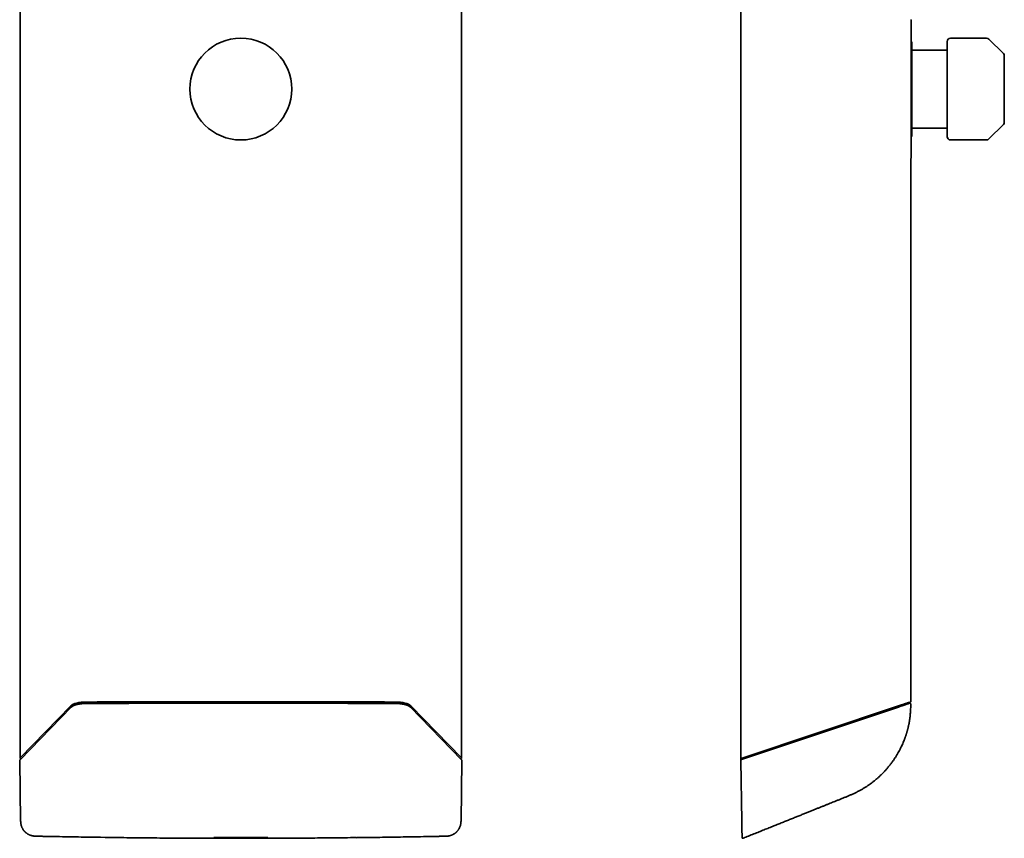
# Model space of a CAD drawing. Header units: millimetres. Extents: x 8 to 620, y 12 to 2359.
# Tile 5 of 10: x 256 to 558, y 1161 to 1411. Entities that reach past the tile are written whole.
import ezdxf

# ---------------------------------------------------------------- set-up
doc = ezdxf.new("R2010")
doc.units = ezdxf.units.MM

msp = doc.modelspace()

# ---------------------------------------------------------------- linework, layer by layer
at = {"color": 7, "linetype": 'Continuous', "lineweight": 35}
for p, q in [((256.43, 2334.8), (256.43, 1185.2)), ((391.57, 1185.2), (391.57, 2334.8)), ((477.08, 2335), (477.08, 1185)), ((552.38, 1405.58), (541.3, 1405.58)), ((557.5, 1400.87), (553.09, 1405.28)), ((529.5, 1404.5), (529.3, 1404.5)), ((529.5, 1375.5), (529.5, 1404.5)), ((530.5, 1401.95), (540.3, 1401.95)), ((540.3, 1378.05), (530.5, 1378.05)), ((553.09, 1374.72), (557.5, 1379.13)), ((529.3, 1375.5), (529.5, 1375.5)), ((541.3, 1374.42), (552.38, 1374.42)), ((529.18, 1202.43), (529.18, 1368.77)), ((272.06, 1200.76), (256.38, 1184.65)), ((256.46, 1185.26), (271.94, 1201.21)), ((371.39, 1201.93), (371.39, 1201.93)), ((391.62, 1184.65), (375.94, 1200.76)), ((376.06, 1201.21), (391.54, 1185.26)), ((477.21, 1185.05), (525.35, 1201.15)), ((477.29, 1184.75), (525.36, 1200.84)), ((477.86, 1185.26), (525.52, 1201.21)), ((525.52, 1201.21), (528.98, 1202.36)), ((529.16, 1201.69), (529.16, 1201.69)), ((477.08, 1185), (477.86, 1185.26)), ((477.23, 1185.04), (477.19, 1185.03)), ((256.28, 1184.42), (256.57, 1165.89)), ((256.38, 1184.65), (256.36, 1184.63)), ((391.43, 1165.89), (391.72, 1184.42)), ((477.09, 1184.42), (477.41, 1165.89))]:
    msp.add_line(p, q, dxfattribs=at)
at = {"color": 7, "linetype": 'Continuous', "lineweight": 35, "flags": 128}
for points in [[(276.61, 1201.93), (276.61, 1201.93), (276.61, 1201.93)], [(276.61, 1201.93), (276.61, 1201.93), (276.61, 1201.93)], [(371.39, 1201.93), (371.39, 1201.93), (371.39, 1201.93)], [(375.92, 1200.77), (375.94, 1200.76), (375.94, 1200.76)], [(256.31, 1184.54), (256.31, 1184.54), (256.31, 1184.54)], [(391.69, 1184.54), (391.69, 1184.54), (391.69, 1184.54)], [(477.29, 1184.75), (477.25, 1184.75), (477.21, 1184.74), (477.17, 1184.73), (477.14, 1184.72), (477.12, 1184.7), (477.1, 1184.67), (477.09, 1184.65), (477.08, 1184.62)]]:
    msp.add_lwpolyline(points, dxfattribs=at)
at = {"color": 7, "linetype": 'Continuous', "lineweight": 35}
msp.add_circle((324, 1390), 15.58, dxfattribs=at)
for centre, radius, start, end in [((529.1, 1411.05), 0.2, 0, 65.4633), ((541.3, 1404.58), 1, 90, 180), ((552.38, 1404.58), 1, 45, 90), ((556.8, 1400.16), 1, 0, 45), ((556.8, 1379.84), 1, 315, 0), ((541.3, 1375.42), 1, 180, 270), ((552.38, 1375.42), 1, 270, 315), ((529.1, 1368.95), 0.2, 294.5367, 0), ((477.28, 1184.86), 0.2, 108.5, 181), ((477.27, 1184.01), 0.76, 85.2365, 104.6866)]:
    msp.add_arc(centre, radius, start, end, dxfattribs=at)
for centre, major_axis, start_param, end_param in [((276.69, 1200.69), (5, 0), 1.579405, 2.827433), ((371.31, 1200.69), (5, 0), 0.314159, 1.562187), ((257.03, 1185.2), (0.6, 0), 2.827433, 4.220418), ((390.97, 1185.2), (0.6, 0), 5.20436, 6.597345)]:
    msp.add_ellipse(centre, major_axis=major_axis, ratio=0.334595, start_param=start_param, end_param=end_param, dxfattribs=at)
for points, knots in [([(529.3, 1368.95), (529.3, 1368.95), (529.3, 1368.96), (529.3, 1368.98), (529.3, 1369.03), (529.3, 1369.09), (529.3, 1369.17), (529.3, 1369.27), (529.3, 1369.39), (529.3, 1369.52), (529.3, 1369.67), (529.3, 1369.84), (529.3, 1370.02), (529.3, 1370.21), (529.3, 1370.44), (529.3, 1370.7), (529.3, 1370.99), (529.3, 1371.31), (529.3, 1371.64), (529.3, 1372), (529.3, 1372.41), (529.3, 1372.87), (529.3, 1373.39), (529.3, 1373.93), (529.3, 1374.51), (529.3, 1375.08), (529.3, 1375.63), (529.3, 1376.17), (529.3, 1376.72), (529.3, 1377.29), (529.3, 1377.88), (529.3, 1378.45), (529.3, 1378.99), (529.3, 1379.52), (529.3, 1380.05), (529.3, 1380.59), (529.3, 1381.13), (529.3, 1381.69), (529.3, 1382.26), (529.3, 1382.86), (529.3, 1383.48), (529.3, 1384.1), (529.3, 1384.73), (529.3, 1385.37), (529.3, 1386), (529.3, 1386.7), (529.3, 1387.46), (529.3, 1388.31), (529.3, 1389.15), (529.3, 1389.92), (529.3, 1390.62), (529.3, 1391.23), (529.3, 1391.85), (529.3, 1392.46), (529.3, 1393.07), (529.3, 1393.69), (529.3, 1394.3), (529.3, 1394.9), (529.3, 1395.48), (529.3, 1396.05), (529.3, 1396.62), (529.3, 1397.19), (529.3, 1397.78), (529.3, 1398.41), (529.3, 1399.05), (529.3, 1399.68), (529.3, 1400.31), (529.3, 1400.92), (529.3, 1401.57), (529.3, 1402.24), (529.3, 1402.94), (529.3, 1403.61), (529.3, 1404.26), (529.3, 1404.85), (529.3, 1405.39), (529.3, 1405.88), (529.3, 1406.34), (529.3, 1406.79), (529.3, 1407.22), (529.3, 1407.6), (529.3, 1407.95), (529.3, 1408.26), (529.3, 1408.55), (529.3, 1408.83), (529.3, 1409.09), (529.3, 1409.34), (529.3, 1409.58), (529.3, 1409.81), (529.3, 1410.02), (529.3, 1410.21), (529.3, 1410.38), (529.3, 1410.54), (529.3, 1410.67), (529.3, 1410.79), (529.3, 1410.9), (529.3, 1410.99), (529.3, 1411.04), (529.3, 1411.05), (529.3, 1411.05)], [0, 0, 0, 0, 0.009333, 0.01865, 0.027958, 0.037265, 0.04658, 0.05591, 0.065669, 0.074726, 0.083771, 0.092813, 0.101859, 0.110916, 0.119991, 0.130729, 0.141444, 0.152147, 0.162851, 0.173569, 0.184311, 0.197469, 0.210594, 0.223709, 0.236837, 0.25, 0.260968, 0.27191, 0.282841, 0.293772, 0.304718, 0.31569, 0.324896, 0.334083, 0.34326, 0.352433, 0.361611, 0.370801, 0.380011, 0.389906, 0.399781, 0.409646, 0.419512, 0.429386, 0.439279, 0.448757, 0.461567, 0.474364, 0.487168, 0.5, 0.509332, 0.518648, 0.527956, 0.537263, 0.546578, 0.555909, 0.565669, 0.574726, 0.583771, 0.592813, 0.601859, 0.610916, 0.619991, 0.630729, 0.641444, 0.652147, 0.662851, 0.673569, 0.684311, 0.697469, 0.710594, 0.723709, 0.736837, 0.75, 0.760968, 0.77191, 0.782841, 0.793772, 0.804718, 0.81569, 0.824896, 0.834083, 0.84326, 0.852433, 0.861611, 0.870801, 0.880011, 0.889906, 0.899781, 0.909646, 0.919512, 0.929386, 0.939279, 0.948758, 0.961569, 0.974366, 0.987169, 1, 1, 1, 1]), ([(540.3, 1390), (540.3, 1390.17), (540.3, 1390.5), (540.3, 1391), (540.3, 1391.49), (540.3, 1391.99), (540.3, 1392.48), (540.3, 1392.98), (540.3, 1393.47), (540.3, 1393.95), (540.3, 1394.43), (540.3, 1394.9), (540.3, 1395.39), (540.3, 1395.91), (540.3, 1396.44), (540.3, 1396.97), (540.3, 1397.48), (540.3, 1398.02), (540.3, 1398.6), (540.3, 1399.19), (540.3, 1399.76), (540.3, 1400.27), (540.3, 1400.73), (540.3, 1401.12), (540.3, 1401.5), (540.3, 1401.86), (540.3, 1402.18), (540.3, 1402.46), (540.3, 1402.71), (540.3, 1402.94), (540.3, 1403.16), (540.3, 1403.37), (540.3, 1403.56), (540.3, 1403.74), (540.3, 1403.91), (540.3, 1404.06), (540.3, 1404.19), (540.3, 1404.3), (540.3, 1404.41), (540.3, 1404.5), (540.3, 1404.56), (540.3, 1404.57), (540.3, 1404.58)], [0, 0, 0, 0, 0.0217728, 0.0435044, 0.0652205, 0.0869463, 0.1087074, 0.1313378, 0.1530695, 0.1747747, 0.1964785, 0.2182067, 0.2399844, 0.2657474, 0.2914508, 0.3171367, 0.3428475, 0.3686252, 0.401504, 0.4343009, 0.4671036, 0.5, 0.5263134, 0.5525632, 0.5787943, 0.6050516, 0.6313801, 0.6528549, 0.6742836, 0.6956903, 0.7170996, 0.7385359, 0.7600236, 0.7831052, 0.8061392, 0.8291558, 0.8521854, 0.8752582, 0.8975151, 0.931665, 0.9657937, 1, 1, 1, 1]), ([(529.5, 1401.95), (529.52, 1401.95), (529.58, 1401.95), (529.67, 1401.95), (529.76, 1401.95), (529.85, 1401.95), (529.95, 1401.95), (530.07, 1401.95), (530.21, 1401.95), (530.36, 1401.95), (530.45, 1401.95), (530.5, 1401.95)], [0, 0, 0, 0, 0.109221, 0.213563, 0.313328, 0.408861, 0.500555, 0.634154, 0.760361, 0.881451, 1, 1, 1, 1]), ([(557.8, 1390), (557.8, 1390.18), (557.8, 1390.53), (557.8, 1391.06), (557.8, 1391.59), (557.8, 1392.13), (557.8, 1392.67), (557.8, 1393.21), (557.8, 1393.73), (557.8, 1394.21), (557.8, 1394.68), (557.8, 1395.13), (557.8, 1395.57), (557.8, 1395.99), (557.8, 1396.41), (557.8, 1396.81), (557.8, 1397.19), (557.8, 1397.55), (557.8, 1397.89), (557.8, 1398.21), (557.8, 1398.51), (557.8, 1398.78), (557.8, 1399.03), (557.8, 1399.25), (557.8, 1399.46), (557.8, 1399.65), (557.8, 1399.81), (557.8, 1399.94), (557.8, 1400.04), (557.8, 1400.11), (557.8, 1400.15), (557.8, 1400.16), (557.8, 1400.16)], [0, 0, 0, 0, 0.033318, 0.066563, 0.099824, 0.134173, 0.169443, 0.204675, 0.239978, 0.272192, 0.304315, 0.33643, 0.368619, 0.401521, 0.434327, 0.467124, 0.5, 0.532902, 0.565707, 0.598504, 0.631381, 0.663595, 0.695718, 0.727833, 0.760022, 0.795352, 0.830589, 0.865843, 0.900188, 0.933462, 0.966702, 1, 1, 1, 1]), ([(540.3, 1375.42), (540.3, 1375.43), (540.3, 1375.43), (540.3, 1375.46), (540.3, 1375.5), (540.3, 1375.56), (540.3, 1375.64), (540.3, 1375.73), (540.3, 1375.84), (540.3, 1375.97), (540.3, 1376.11), (540.3, 1376.27), (540.3, 1376.46), (540.3, 1376.67), (540.3, 1376.92), (540.3, 1377.19), (540.3, 1377.48), (540.3, 1377.83), (540.3, 1378.22), (540.3, 1378.68), (540.3, 1379.17), (540.3, 1379.65), (540.3, 1380.13), (540.3, 1380.58), (540.3, 1381.04), (540.3, 1381.52), (540.3, 1381.99), (540.3, 1382.44), (540.3, 1382.86), (540.3, 1383.29), (540.3, 1383.73), (540.3, 1384.18), (540.3, 1384.65), (540.3, 1385.13), (540.3, 1385.63), (540.3, 1386.13), (540.3, 1386.65), (540.3, 1387.16), (540.3, 1387.75), (540.3, 1388.44), (540.3, 1389.22), (540.3, 1389.74), (540.3, 1390)], [0, 0, 0, 0, 0.021769, 0.043499, 0.065215, 0.086942, 0.108706, 0.131338, 0.15307, 0.174775, 0.196479, 0.218207, 0.239984, 0.265747, 0.291451, 0.317137, 0.342848, 0.368625, 0.401504, 0.434301, 0.467104, 0.5, 0.526313, 0.552563, 0.578794, 0.605052, 0.63138, 0.652855, 0.674284, 0.69569, 0.7171, 0.738536, 0.760024, 0.783105, 0.806139, 0.829156, 0.852185, 0.875258, 0.897518, 0.931671, 0.965799, 1, 1, 1, 1]), ([(557.8, 1379.84), (557.8, 1379.84), (557.8, 1379.85), (557.8, 1379.89), (557.8, 1379.96), (557.8, 1380.06), (557.8, 1380.19), (557.8, 1380.35), (557.8, 1380.54), (557.8, 1380.75), (557.8, 1380.97), (557.8, 1381.22), (557.8, 1381.49), (557.8, 1381.79), (557.8, 1382.11), (557.8, 1382.45), (557.8, 1382.81), (557.8, 1383.19), (557.8, 1383.59), (557.8, 1384.01), (557.8, 1384.43), (557.8, 1384.87), (557.8, 1385.32), (557.8, 1385.79), (557.8, 1386.27), (557.8, 1386.79), (557.8, 1387.33), (557.8, 1387.87), (557.8, 1388.41), (557.8, 1388.94), (557.8, 1389.47), (557.8, 1389.82), (557.8, 1390)], [0, 0, 0, 0, 0.033325, 0.066571, 0.099828, 0.134173, 0.169443, 0.204675, 0.239978, 0.272192, 0.304315, 0.33643, 0.368619, 0.401521, 0.434327, 0.467124, 0.5, 0.532902, 0.565707, 0.598504, 0.631381, 0.663595, 0.695718, 0.727833, 0.760022, 0.795352, 0.830589, 0.865843, 0.900184, 0.933454, 0.966695, 1, 1, 1, 1]), ([(529.5, 1378.05), (529.54, 1378.05), (529.64, 1378.05), (529.78, 1378.05), (529.92, 1378.05), (530.03, 1378.05), (530.12, 1378.05), (530.23, 1378.05), (530.36, 1378.05), (530.45, 1378.05), (530.5, 1378.05)], [0, 0, 0, 0, 0.179536, 0.345818, 0.500455, 0.590573, 0.677063, 0.760544, 0.881593, 1, 1, 1, 1]), ([(274.32, 1201.72), (274.24, 1201.7), (274.09, 1201.67), (273.88, 1201.62), (273.71, 1201.58), (273.56, 1201.54), (273.45, 1201.5), (273.36, 1201.47), (273.28, 1201.44), (273.2, 1201.42), (273.11, 1201.38), (273.01, 1201.35), (272.9, 1201.3), (272.79, 1201.25), (272.69, 1201.2), (272.6, 1201.15), (272.52, 1201.11), (272.46, 1201.07), (272.41, 1201.04), (272.36, 1201), (272.29, 1200.96), (272.22, 1200.9), (272.14, 1200.84), (272.09, 1200.79), (272.06, 1200.76)], [0, 0, 0, 0, 0.07851, 0.148191, 0.209135, 0.261395, 0.305001, 0.339967, 0.366302, 0.397038, 0.433244, 0.475076, 0.52255, 0.57628, 0.627462, 0.673049, 0.713028, 0.74739, 0.769722, 0.799684, 0.837643, 0.883643, 0.937739, 1, 1, 1, 1]), ([(276.61, 1202.13), (276.54, 1202.13), (276.42, 1202.12), (276.25, 1202.12), (276.11, 1202.11), (276, 1202.11), (275.9, 1202.1), (275.8, 1202.1), (275.65, 1202.09), (275.45, 1202.07), (275.22, 1202.04), (275.02, 1202.01), (274.85, 1201.99), (274.7, 1201.96), (274.56, 1201.93), (274.41, 1201.9), (274.26, 1201.87), (274.12, 1201.83), (273.98, 1201.8), (273.84, 1201.76), (273.72, 1201.72), (273.62, 1201.68), (273.53, 1201.65), (273.44, 1201.62), (273.34, 1201.58), (273.23, 1201.53), (273.11, 1201.47), (272.98, 1201.4), (272.88, 1201.34), (272.82, 1201.3), (272.79, 1201.28), (272.77, 1201.27), (272.74, 1201.25), (272.71, 1201.22), (272.68, 1201.2), (272.67, 1201.19), (272.67, 1201.19)], [0, 0, 0, 0, 0.0407484, 0.0746702, 0.1019641, 0.1228093, 0.1413643, 0.1602683, 0.1795235, 0.2332131, 0.2872765, 0.323112, 0.3592376, 0.3949868, 0.4259025, 0.4574559, 0.4949709, 0.5317429, 0.5664991, 0.6022253, 0.6372106, 0.6659301, 0.6887023, 0.7164144, 0.7455898, 0.7744217, 0.8220788, 0.8687302, 0.9189237, 0.9327705, 0.9447369, 0.9548173, 0.9639925, 0.9786543, 0.9999781, 1, 1, 1, 1]), ([(276.61, 1201.93), (276.48, 1201.92), (276.21, 1201.92), (275.82, 1201.9), (275.43, 1201.87), (275.04, 1201.83), (274.67, 1201.78), (274.44, 1201.74), (274.33, 1201.72)], [0, 0, 0, 0, 0.162062, 0.329757, 0.497036, 0.664326, 0.83192, 1, 1, 1, 1]), ([(371.39, 1202.13), (371.16, 1202.13), (370.73, 1202.13), (370.09, 1202.13), (369.49, 1202.13), (368.93, 1202.13), (368.41, 1202.13), (367.92, 1202.14), (367.47, 1202.14), (367.07, 1202.14), (366.72, 1202.14), (366.41, 1202.14), (366.13, 1202.14), (365.86, 1202.14), (365.59, 1202.14), (365.33, 1202.14), (364.77, 1202.14), (363.92, 1202.15), (362.77, 1202.15), (359.91, 1202.16), (353.74, 1202.17), (344.64, 1202.18), (334.31, 1202.19), (323.47, 1202.2), (311.72, 1202.19), (299.58, 1202.18), (291.43, 1202.16), (287.26, 1202.15), (286.58, 1202.15), (285.9, 1202.15), (285.34, 1202.15), (284.9, 1202.15), (284.57, 1202.15), (284.25, 1202.15), (283.94, 1202.15), (283.62, 1202.14), (283.31, 1202.14), (282.99, 1202.14), (282.64, 1202.14), (282.26, 1202.14), (281.83, 1202.14), (281.36, 1202.14), (280.86, 1202.14), (280.33, 1202.14), (279.78, 1202.13), (279.21, 1202.13), (278.61, 1202.13), (277.97, 1202.13), (277.3, 1202.13), (276.85, 1202.13), (276.61, 1202.13)], [0, 0, 0, 0, 0.007094, 0.013797, 0.020107, 0.026024, 0.03155, 0.036683, 0.041425, 0.045774, 0.049345, 0.0526, 0.055538, 0.058319, 0.061115, 0.063929, 0.066758, 0.078723, 0.090948, 0.103223, 0.168981, 0.286406, 0.39125, 0.496094, 0.629531, 0.762969, 0.880394, 0.887627, 0.89486, 0.90206, 0.909028, 0.912572, 0.916043, 0.919442, 0.922769, 0.926023, 0.92933, 0.93258, 0.936247, 0.940333, 0.944837, 0.949759, 0.955099, 0.960857, 0.966502, 0.972499, 0.978847, 0.985547, 0.992598, 1, 1, 1, 1]), ([(371.39, 1201.93), (371.22, 1201.93), (370.9, 1201.93), (370.43, 1201.93), (370.01, 1201.93), (369.64, 1201.93), (369.3, 1201.93), (369.02, 1201.93), (368.77, 1201.93), (368.55, 1201.93), (368.34, 1201.93), (368.13, 1201.93), (367.76, 1201.94), (367.24, 1201.94), (366.58, 1201.94), (364.94, 1201.94), (361.4, 1201.95), (354.28, 1201.97), (344.96, 1201.98), (334.37, 1201.99), (323.26, 1202), (311.23, 1201.99), (298.79, 1201.98), (288.99, 1201.96), (283.32, 1201.94), (281.24, 1201.94), (280.78, 1201.94), (280.47, 1201.94), (280.3, 1201.94), (280.13, 1201.94), (279.96, 1201.93), (279.75, 1201.93), (279.5, 1201.93), (279.2, 1201.93), (278.87, 1201.93), (278.49, 1201.93), (278.08, 1201.93), (277.62, 1201.93), (277.13, 1201.93), (276.79, 1201.93), (276.61, 1201.93)], [0, 0, 0, 0, 0.005348, 0.010237, 0.014666, 0.018637, 0.022149, 0.025201, 0.027659, 0.029896, 0.032154, 0.034432, 0.036732, 0.0437, 0.050743, 0.057786, 0.095516, 0.162891, 0.283203, 0.390625, 0.498047, 0.634766, 0.771485, 0.891797, 0.944734, 0.951235, 0.957408, 0.959259, 0.961068, 0.962834, 0.964616, 0.966692, 0.969404, 0.97253, 0.976071, 0.980027, 0.984398, 0.989184, 0.994384, 1, 1, 1, 1]), ([(276.65, 1202.36), (281.16, 1202.38), (290.18, 1202.4), (303.71, 1202.42), (317.24, 1202.43), (330.76, 1202.43), (344.29, 1202.42), (357.82, 1202.4), (366.84, 1202.38), (371.35, 1202.36)], [0, 0, 0, 0, 0.142857, 0.285715, 0.428572, 0.571428, 0.714285, 0.857143, 1, 1, 1, 1]), ([(375.33, 1201.19), (375.33, 1201.19), (375.32, 1201.2), (375.3, 1201.21), (375.27, 1201.24), (375.23, 1201.27), (375.18, 1201.31), (375.12, 1201.35), (375.05, 1201.39), (374.97, 1201.43), (374.88, 1201.48), (374.78, 1201.53), (374.67, 1201.58), (374.56, 1201.62), (374.44, 1201.67), (374.32, 1201.71), (374.19, 1201.75), (374.06, 1201.79), (373.92, 1201.83), (373.76, 1201.87), (373.62, 1201.9), (373.48, 1201.93), (373.33, 1201.96), (373.17, 1201.99), (373, 1202.01), (372.84, 1202.03), (372.71, 1202.05), (372.58, 1202.06), (372.45, 1202.08), (372.33, 1202.09), (372.23, 1202.09), (372.14, 1202.1), (372.05, 1202.11), (371.93, 1202.11), (371.78, 1202.12), (371.59, 1202.12), (371.46, 1202.13), (371.39, 1202.13)], [0, 0, 0, 0, 0.002592, 0.013871, 0.027429, 0.043609, 0.072024, 0.097085, 0.118231, 0.149792, 0.184005, 0.219735, 0.252397, 0.285172, 0.320453, 0.357103, 0.391296, 0.424023, 0.461494, 0.502945, 0.536955, 0.56561, 0.600697, 0.637476, 0.674045, 0.710018, 0.735112, 0.761388, 0.788984, 0.814623, 0.834344, 0.849691, 0.86853, 0.891402, 0.920745, 0.956914, 1, 1, 1, 1]), ([(373.7, 1201.71), (373.58, 1201.73), (373.35, 1201.78), (372.98, 1201.83), (372.59, 1201.87), (372.2, 1201.9), (371.8, 1201.92), (371.53, 1201.92), (371.39, 1201.93)], [0, 0, 0, 0, 0.1667298, 0.3331805, 0.4994847, 0.6658388, 0.8325369, 1, 1, 1, 1]), ([(375.94, 1200.76), (375.91, 1200.79), (375.85, 1200.84), (375.76, 1200.92), (375.68, 1200.98), (375.6, 1201.03), (375.53, 1201.08), (375.45, 1201.13), (375.35, 1201.18), (375.22, 1201.24), (375.09, 1201.3), (374.96, 1201.36), (374.85, 1201.4), (374.75, 1201.44), (374.67, 1201.46), (374.61, 1201.48), (374.57, 1201.5), (374.54, 1201.51), (374.49, 1201.52), (374.43, 1201.54), (374.35, 1201.56), (374.23, 1201.59), (374.09, 1201.63), (373.9, 1201.67), (373.77, 1201.7), (373.7, 1201.71)], [0, 0, 0, 0, 0.068357, 0.128971, 0.181915, 0.227249, 0.265022, 0.297943, 0.354379, 0.417294, 0.486694, 0.537739, 0.586282, 0.627133, 0.660302, 0.685791, 0.695657, 0.706368, 0.722763, 0.744935, 0.77289, 0.815982, 0.868156, 0.929466, 1, 1, 1, 1]), ([(478.26, 1160.85), (478.53, 1160.96), (479.34, 1161.28), (480.69, 1161.82), (482.28, 1162.46), (483.84, 1163.09), (485.35, 1163.69), (486.8, 1164.27), (488.18, 1164.83), (489.5, 1165.35), (490.78, 1165.87), (492.02, 1166.37), (493.23, 1166.85), (494.4, 1167.32), (495.53, 1167.77), (496.63, 1168.21), (497.69, 1168.64), (498.71, 1169.05), (499.69, 1169.44), (500.63, 1169.82), (501.53, 1170.18), (502.4, 1170.53), (503.24, 1170.87), (504.05, 1171.2), (504.83, 1171.51), (505.57, 1171.81), (506.35, 1172.13), (507.18, 1172.46), (508.1, 1172.83), (508.99, 1173.19), (509.86, 1173.55), (510.72, 1173.91), (511.58, 1174.29), (512.45, 1174.7), (513.32, 1175.15), (514.14, 1175.6), (514.93, 1176.07), (515.67, 1176.54), (516.41, 1177.04), (517.14, 1177.57), (517.85, 1178.12), (518.56, 1178.7), (519.25, 1179.3), (519.93, 1179.93), (520.6, 1180.59), (521.26, 1181.29), (521.91, 1182.02), (522.54, 1182.78), (523.13, 1183.54), (523.69, 1184.3), (524.2, 1185.05), (524.67, 1185.78), (525.1, 1186.5), (525.51, 1187.21), (525.88, 1187.91), (526.22, 1188.6), (526.53, 1189.27), (526.82, 1189.92), (527.04, 1190.45), (527.2, 1190.86), (527.31, 1191.16), (527.42, 1191.45), (527.52, 1191.74), (527.61, 1192.01), (527.7, 1192.29), (527.79, 1192.54), (527.86, 1192.76), (527.91, 1192.94), (527.95, 1193.07), (527.98, 1193.19), (528.01, 1193.29), (528.04, 1193.37), (528.05, 1193.42), (528.06, 1193.46), (528.07, 1193.5), (528.09, 1193.56), (528.11, 1193.64), (528.14, 1193.75), (528.18, 1193.89), (528.23, 1194.07), (528.28, 1194.27), (528.34, 1194.51), (528.4, 1194.78), (528.47, 1195.09), (528.55, 1195.42), (528.62, 1195.79), (528.7, 1196.2), (528.77, 1196.64), (528.84, 1197.11), (528.91, 1197.62), (528.97, 1198.16), (529.02, 1198.74), (529.07, 1199.35), (529.11, 1200), (529.13, 1200.68), (529.15, 1201.25), (529.16, 1201.59), (529.16, 1201.69)], [0, 0, 0, 0, 0.012255, 0.037341, 0.061796, 0.085621, 0.108816, 0.131382, 0.152084, 0.17223, 0.191822, 0.210858, 0.22934, 0.247266, 0.264638, 0.281455, 0.297718, 0.313428, 0.328322, 0.342688, 0.356526, 0.369831, 0.382822, 0.395251, 0.407123, 0.41844, 0.429211, 0.442949, 0.456918, 0.471137, 0.484064, 0.497217, 0.510614, 0.524273, 0.538164, 0.552245, 0.564614, 0.577127, 0.589782, 0.602581, 0.615523, 0.628373, 0.641367, 0.654514, 0.667825, 0.681558, 0.695482, 0.709578, 0.723459, 0.736912, 0.749692, 0.762039, 0.773967, 0.785488, 0.796814, 0.807737, 0.818264, 0.828389, 0.8381, 0.842714, 0.847224, 0.85163, 0.85593, 0.860124, 0.864211, 0.868158, 0.871664, 0.873981, 0.876006, 0.877738, 0.87918, 0.88033, 0.881189, 0.881643, 0.88213, 0.882978, 0.884191, 0.885799, 0.887874, 0.89042, 0.893436, 0.896923, 0.900881, 0.90531, 0.910211, 0.915585, 0.921434, 0.927761, 0.934569, 0.941859, 0.949632, 0.957885, 0.966614, 0.97582, 0.985504, 0.995665, 1, 1, 1, 1]), ([(525.35, 1201.15), (525.48, 1201.19), (525.74, 1201.28), (526.12, 1201.41), (526.45, 1201.52), (526.73, 1201.61), (526.96, 1201.69), (527.19, 1201.77), (527.39, 1201.83), (527.57, 1201.9), (527.74, 1201.95), (527.88, 1202), (528, 1202.04), (528.09, 1202.07), (528.16, 1202.09), (528.21, 1202.11), (528.21, 1202.11), (528.22, 1202.11)], [0, 0, 0, 0, 0.083707, 0.167183, 0.250155, 0.313403, 0.375922, 0.438081, 0.500253, 0.563108, 0.625697, 0.688177, 0.750319, 0.812737, 0.874787, 0.93752, 1, 1, 1, 1]), ([(525.35, 1201.15), (525.39, 1201.16), (525.46, 1201.19), (525.55, 1201.22), (525.64, 1201.25), (525.73, 1201.28), (525.82, 1201.31), (525.91, 1201.34), (526.05, 1201.38), (526.24, 1201.45), (526.48, 1201.53), (526.73, 1201.61), (526.97, 1201.69), (527.19, 1201.77), (527.39, 1201.83), (527.57, 1201.9), (527.74, 1201.95), (527.88, 1202), (528, 1202.04), (528.1, 1202.07), (528.16, 1202.09), (528.19, 1202.1), (528.2, 1202.11), (528.21, 1202.11), (528.21, 1202.11), (528.22, 1202.11)], [0, 0, 0, 0, 0.024486, 0.04473, 0.060733, 0.08046, 0.100523, 0.120028, 0.139492, 0.194018, 0.24988, 0.313903, 0.376756, 0.438799, 0.500402, 0.563124, 0.625396, 0.687634, 0.750257, 0.819949, 0.890748, 0.918322, 0.942862, 0.967368, 1, 1, 1, 1]), ([(527.96, 1201.71), (527.88, 1201.68), (527.73, 1201.63), (527.47, 1201.54), (527.17, 1201.44), (526.87, 1201.34), (526.57, 1201.24), (526.28, 1201.15), (525.98, 1201.05), (525.67, 1200.94), (525.46, 1200.87), (525.36, 1200.84)], [0, 0, 0, 0, 0.124168, 0.248118, 0.372984, 0.499874, 0.59941, 0.699375, 0.799784, 0.899814, 1, 1, 1, 1]), ([(528.6, 1201.92), (528.59, 1201.92), (528.59, 1201.92), (528.55, 1201.91), (528.5, 1201.89), (528.42, 1201.86), (528.33, 1201.83), (528.22, 1201.8), (528.1, 1201.75), (528, 1201.72), (527.95, 1201.71)], [0, 0, 0, 0, 0.126849, 0.25439, 0.381241, 0.508784, 0.630139, 0.752074, 0.875751, 1, 1, 1, 1]), ([(528.22, 1202.11), (528.25, 1202.12), (528.32, 1202.15), (528.39, 1202.17), (528.41, 1202.17), (528.42, 1202.18)], [0, 0, 0, 0, 0.3333382, 0.6666708, 1, 1, 1, 1]), ([(528.42, 1202.18), (528.42, 1202.18), (528.42, 1202.18), (528.39, 1202.17), (528.32, 1202.15), (528.25, 1202.12), (528.22, 1202.11)], [0, 0, 0, 0, 0.1426661, 0.4284405, 0.7142179, 1, 1, 1, 1]), ([(528.8, 1201.99), (528.78, 1202.02), (528.76, 1202.08), (528.7, 1202.13), (528.65, 1202.16), (528.59, 1202.19), (528.51, 1202.2), (528.46, 1202.19), (528.42, 1202.18)], [0, 0, 0, 0, 0.239457, 0.368361, 0.5, 0.631639, 0.760543, 1, 1, 1, 1]), ([(528.8, 1201.99), (528.8, 1201.99), (528.8, 1201.99), (528.77, 1201.98), (528.71, 1201.96), (528.63, 1201.93), (528.6, 1201.92)], [0, 0, 0, 0, 0.11997, 0.413313, 0.706656, 1, 1, 1, 1]), ([(529.16, 1201.69), (529.16, 1201.71), (529.16, 1201.75), (529.14, 1201.82), (529.11, 1201.88), (529.06, 1201.93), (529, 1201.97), (528.93, 1201.99), (528.86, 1202), (528.82, 1201.99), (528.8, 1201.99)], [0, 0, 0, 0, 0.113764, 0.236554, 0.366214, 0.499638, 0.633129, 0.762968, 0.885996, 1, 1, 1, 1]), ([(528.98, 1202.36), (529.01, 1202.38), (529.08, 1202.4), (529.15, 1202.42), (529.18, 1202.43), (529.18, 1202.43), (529.17, 1202.43)], [0, 0, 0, 0, 0.2857148, 0.5714291, 0.8571431, 1, 1, 1, 1]), ([(477.34, 1184.77), (477.33, 1184.8), (477.32, 1184.85), (477.29, 1184.92), (477.27, 1184.97), (477.25, 1185.01), (477.23, 1185.04), (477.22, 1185.04), (477.21, 1185.05)], [0, 0, 0, 0, 0.205538, 0.341804, 0.500144, 0.652844, 0.787185, 1, 1, 1, 1]), ([(256.31, 1184.54), (256.3, 1184.52), (256.29, 1184.48), (256.29, 1184.44), (256.28, 1184.42)], [0, 0, 0, 0, 0.496206, 1, 1, 1, 1]), ([(256.38, 1184.65), (256.37, 1184.64), (256.34, 1184.61), (256.32, 1184.57), (256.31, 1184.54)], [0, 0, 0, 0, 0.275827, 1, 1, 1, 1]), ([(256.35, 1184.62), (256.35, 1184.61), (256.33, 1184.59), (256.32, 1184.56), (256.31, 1184.54)], [0, 0, 0, 0, 0.226692, 1, 1, 1, 1]), ([(391.69, 1184.54), (391.68, 1184.56), (391.67, 1184.6), (391.64, 1184.63), (391.62, 1184.65)], [0, 0, 0, 0, 0.529565, 1, 1, 1, 1]), ([(391.72, 1184.42), (391.71, 1184.44), (391.71, 1184.48), (391.7, 1184.52), (391.69, 1184.54)], [0, 0, 0, 0, 0.503794, 1, 1, 1, 1]), ([(477.08, 1184.85), (477.08, 1184.85), (477.08, 1184.85), (477.08, 1184.82), (477.08, 1184.79), (477.08, 1184.76), (477.08, 1184.75)], [0, 0, 0, 0, 0.243275, 0.499305, 0.749394, 1, 1, 1, 1]), ([(477.08, 1184.46), (477.09, 1184.49), (477.09, 1184.54), (477.11, 1184.59), (477.12, 1184.61), (477.14, 1184.64), (477.16, 1184.67), (477.19, 1184.7), (477.24, 1184.73), (477.27, 1184.75), (477.29, 1184.75)], [0, 0, 0, 0, 0.2308001, 0.3134962, 0.3990975, 0.4876919, 0.583335, 0.7005833, 0.8394684, 1, 1, 1, 1]), ([(477.08, 1184.75), (477.08, 1184.73), (477.08, 1184.68), (477.08, 1184.64), (477.08, 1184.62)], [0, 0, 0, 0, 0.478363, 1, 1, 1, 1]), ([(477.08, 1184.62), (477.08, 1184.61), (477.08, 1184.59), (477.08, 1184.56), (477.08, 1184.53), (477.08, 1184.51), (477.08, 1184.5), (477.08, 1184.5)], [0, 0, 0, 0, 0.21668, 0.432988, 0.664841, 0.860162, 1, 1, 1, 1]), ([(477.08, 1184.46), (477.08, 1184.46), (477.08, 1184.44), (477.09, 1184.43), (477.09, 1184.42)], [0, 0, 0, 0, 0.504536, 1, 1, 1, 1]), ([(256.57, 1165.89), (256.58, 1165.77), (256.59, 1165.53), (256.63, 1165.17), (256.7, 1164.84), (256.78, 1164.53), (256.88, 1164.25), (256.98, 1163.99), (257.1, 1163.75), (257.22, 1163.51), (257.37, 1163.28), (257.52, 1163.07), (257.67, 1162.88), (257.8, 1162.74), (257.91, 1162.62), (258, 1162.53), (258.06, 1162.48), (258.1, 1162.44), (258.16, 1162.39), (258.23, 1162.33), (258.33, 1162.25), (258.46, 1162.16), (258.6, 1162.06), (258.75, 1161.97), (258.85, 1161.91), (258.93, 1161.86), (259.01, 1161.82), (259.11, 1161.77), (259.23, 1161.72), (259.37, 1161.65), (259.54, 1161.59), (259.73, 1161.52), (259.95, 1161.46), (260.19, 1161.4), (260.46, 1161.35), (260.76, 1161.31), (260.97, 1161.3), (261.07, 1161.3)], [0, 0, 0, 0, 0.052448, 0.102338, 0.149661, 0.194405, 0.236562, 0.276127, 0.3131, 0.347481, 0.389297, 0.426527, 0.459175, 0.48711, 0.510278, 0.528664, 0.536872, 0.544215, 0.554377, 0.567951, 0.584939, 0.605196, 0.63499, 0.658963, 0.677111, 0.685988, 0.69791, 0.713168, 0.731761, 0.753688, 0.778949, 0.807538, 0.839447, 0.874667, 0.913179, 0.954964, 1, 1, 1, 1]), ([(386.93, 1161.3), (387.03, 1161.3), (387.24, 1161.31), (387.53, 1161.35), (387.8, 1161.39), (388.03, 1161.45), (388.23, 1161.51), (388.41, 1161.57), (388.56, 1161.62), (388.68, 1161.67), (388.77, 1161.71), (388.84, 1161.74), (388.89, 1161.77), (388.94, 1161.79), (389, 1161.82), (389.08, 1161.87), (389.17, 1161.92), (389.28, 1161.98), (389.41, 1162.06), (389.54, 1162.16), (389.67, 1162.25), (389.77, 1162.33), (389.86, 1162.41), (389.94, 1162.48), (390.01, 1162.55), (390.1, 1162.63), (390.19, 1162.73), (390.31, 1162.85), (390.44, 1163.02), (390.58, 1163.21), (390.73, 1163.43), (390.87, 1163.68), (391.01, 1163.96), (391.13, 1164.25), (391.23, 1164.55), (391.31, 1164.86), (391.37, 1165.18), (391.42, 1165.53), (391.42, 1165.77), (391.43, 1165.89)], [0, 0, 0, 0, 0.045287, 0.0866472, 0.1241057, 0.1576798, 0.1873822, 0.2132221, 0.2352068, 0.2533415, 0.26763, 0.2784964, 0.2851693, 0.2918738, 0.3014153, 0.3137933, 0.329007, 0.3470561, 0.3661946, 0.3927837, 0.4150448, 0.4329774, 0.4480067, 0.4629825, 0.4773405, 0.4917309, 0.5107243, 0.5351812, 0.5650888, 0.6004431, 0.6358478, 0.6754254, 0.7191761, 0.7670951, 0.8084257, 0.8524025, 0.8990068, 0.9482148, 1, 1, 1, 1]), ([(477.41, 1165.89), (477.41, 1165.84), (477.41, 1165.75), (477.41, 1165.63), (477.42, 1165.52), (477.42, 1165.41), (477.42, 1165.29), (477.42, 1165.18), (477.42, 1165.06), (477.43, 1164.86), (477.43, 1164.58), (477.44, 1164.21), (477.44, 1163.84), (477.45, 1163.46), (477.46, 1163.11), (477.46, 1162.83), (477.47, 1162.6), (477.47, 1162.42), (477.47, 1162.25), (477.48, 1162.1), (477.48, 1161.96), (477.48, 1161.84), (477.48, 1161.73), (477.48, 1161.64), (477.48, 1161.58), (477.48, 1161.55), (477.49, 1161.53), (477.49, 1161.51), (477.49, 1161.5), (477.49, 1161.5), (477.49, 1161.5)], [0, 0, 0, 0, 0.021693, 0.040125, 0.055298, 0.07043, 0.088451, 0.105828, 0.122575, 0.139491, 0.193849, 0.24995, 0.312799, 0.374889, 0.437841, 0.499867, 0.541164, 0.582792, 0.624951, 0.666554, 0.708183, 0.750017, 0.796264, 0.842981, 0.890387, 0.912483, 0.934149, 0.952265, 0.973883, 1, 1, 1, 1]), ([(261.07, 1161.3), (261.24, 1161.3), (261.57, 1161.29), (262.05, 1161.28), (262.48, 1161.27), (262.88, 1161.26), (263.24, 1161.25), (263.56, 1161.25), (263.83, 1161.24), (264.07, 1161.24), (264.29, 1161.23), (264.51, 1161.23), (264.98, 1161.22), (265.72, 1161.2), (267.58, 1161.17), (271.26, 1161.1), (278.42, 1160.98), (286.82, 1160.86), (295.51, 1160.77), (302.52, 1160.71), (307.23, 1160.68), (309.64, 1160.67), (310.04, 1160.67), (310.44, 1160.67), (310.83, 1160.67), (311.2, 1160.66), (311.56, 1160.66), (311.88, 1160.66), (312.18, 1160.66), (312.48, 1160.66), (312.83, 1160.66), (313.22, 1160.66), (313.65, 1160.65), (314.12, 1160.65), (314.64, 1160.65), (315.19, 1160.65), (315.58, 1160.65), (315.78, 1160.65)], [0, 0, 0, 0, 0.0093721, 0.018047, 0.0260246, 0.033305, 0.0398881, 0.0457741, 0.0506851, 0.0549763, 0.0588773, 0.0628019, 0.0667585, 0.0848126, 0.1032236, 0.1689815, 0.2864064, 0.4960936, 0.6295309, 0.7629682, 0.8803931, 0.8877741, 0.8951551, 0.9024936, 0.909584, 0.9163992, 0.9229391, 0.9293297, 0.9339962, 0.9394821, 0.9457874, 0.9529123, 0.9608566, 0.9694568, 0.9788474, 0.9890284, 1, 1, 1, 1]), ([(332.22, 1160.86), (329.48, 1160.85), (324, 1160.84), (318.52, 1160.85), (315.78, 1160.86)], [0, 0, 0, 0, 0.5, 1, 1, 1, 1]), ([(359.23, 1160.86), (356.99, 1160.84), (352.5, 1160.79), (348.02, 1160.75), (345.78, 1160.73)], [0, 0, 0, 0, 0.5, 1, 1, 1, 1]), ([(359.23, 1160.84), (359.4, 1160.85), (359.74, 1160.85), (360.23, 1160.86), (360.68, 1160.86), (361.09, 1160.87), (361.45, 1160.87), (361.78, 1160.88), (362.06, 1160.88), (362.32, 1160.88), (362.75, 1160.89), (363.39, 1160.9), (364.99, 1160.92), (368.15, 1160.96), (373.36, 1161.04), (377.75, 1161.12), (380.51, 1161.17), (381.12, 1161.18), (381.73, 1161.19), (382.3, 1161.2), (382.74, 1161.21), (383.07, 1161.22), (383.31, 1161.22), (383.58, 1161.23), (383.89, 1161.24), (384.24, 1161.24), (384.62, 1161.25), (385.02, 1161.26), (385.45, 1161.27), (385.92, 1161.28), (386.41, 1161.29), (386.75, 1161.29), (386.93, 1161.3)], [0, 0, 0, 0, 0.019082, 0.0367167, 0.0529042, 0.0676445, 0.0809375, 0.0925845, 0.1028354, 0.1116929, 0.1199716, 0.1501272, 0.1811619, 0.2928118, 0.4921866, 0.7459364, 0.7682663, 0.7905963, 0.8126007, 0.8333951, 0.8529299, 0.8602349, 0.8688331, 0.8787599, 0.8900155, 0.9025998, 0.9165128, 0.9308478, 0.946364, 0.9630614, 0.9809401, 1, 1, 1, 1]), ([(477.49, 1161.5), (477.49, 1161.42), (477.49, 1161.28), (477.49, 1161.11), (477.49, 1160.98), (477.5, 1160.89), (477.5, 1160.86), (477.5, 1160.84)], [0, 0, 0, 0, 0.199987, 0.399977, 0.599975, 0.799981, 1, 1, 1, 1]), ([(477.77, 1160.66), (477.76, 1160.66), (477.73, 1160.65), (477.68, 1160.65), (477.63, 1160.66), (477.58, 1160.68), (477.55, 1160.71), (477.52, 1160.76), (477.5, 1160.8), (477.5, 1160.83), (477.5, 1160.84)], [0, 0, 0, 0, 0.114604, 0.240654, 0.371583, 0.502359, 0.632286, 0.76147, 0.885972, 1, 1, 1, 1]), ([(477.83, 1160.69), (477.83, 1160.69), (477.84, 1160.69), (477.85, 1160.69), (477.87, 1160.7), (477.89, 1160.71), (477.92, 1160.72), (477.97, 1160.74), (478.01, 1160.75), (478.06, 1160.77), (478.12, 1160.8), (478.19, 1160.82), (478.24, 1160.84), (478.26, 1160.85)], [0, 0, 0, 0, 0.112908, 0.222954, 0.328662, 0.430045, 0.527116, 0.619891, 0.703446, 0.783214, 0.859214, 0.931468, 1, 1, 1, 1]), ([(478.26, 1160.85), (478.26, 1160.85), (478.26, 1160.85), (478.26, 1160.85), (478.26, 1160.86)], [0, 0, 0, 0, 0.000127, 1, 1, 1, 1]), ([(332.22, 1160.66), (329.48, 1160.66), (324, 1160.66), (318.52, 1160.66), (315.78, 1160.66)], [0, 0, 0, 0, 0.5, 1, 1, 1, 1]), ([(345.78, 1160.73), (344.27, 1160.72), (341.26, 1160.7), (336.74, 1160.68), (333.73, 1160.67), (332.22, 1160.66)], [0, 0, 0, 0, 0.3333333, 0.6666668, 1, 1, 1, 1]), ([(477.73, 1160.65), (477.73, 1160.65), (477.73, 1160.65), (477.73, 1160.65), (477.73, 1160.65), (477.73, 1160.65), (477.73, 1160.65), (477.73, 1160.65), (477.73, 1160.65), (477.73, 1160.65), (477.73, 1160.65), (477.73, 1160.65), (477.73, 1160.65), (477.73, 1160.65), (477.73, 1160.65), (477.73, 1160.65), (477.73, 1160.66), (477.73, 1160.66), (477.73, 1160.66), (477.73, 1160.66), (477.73, 1160.66), (477.73, 1160.66), (477.74, 1160.66), (477.74, 1160.66), (477.74, 1160.66), (477.75, 1160.66), (477.76, 1160.66), (477.76, 1160.66), (477.76, 1160.66), (477.77, 1160.66)], [0, 0, 0, 0, 0.057036, 0.110648, 0.160834, 0.207597, 0.250935, 0.290848, 0.327337, 0.360401, 0.387173, 0.411184, 0.433542, 0.455884, 0.478226, 0.500568, 0.522909, 0.57864, 0.634383, 0.657867, 0.684013, 0.712822, 0.744294, 0.785232, 0.829943, 0.878429, 0.930688, 0.98672, 1, 1, 1, 1]), ([(477.77, 1160.66), (477.77, 1160.66), (477.77, 1160.66), (477.77, 1160.66), (477.77, 1160.66)], [0, 0, 0, 0, 0.2964011, 1, 1, 1, 1])]:
    msp.add_open_spline(points, degree=3, knots=knots, dxfattribs=at)

doc.saveas('drawing.dxf')
